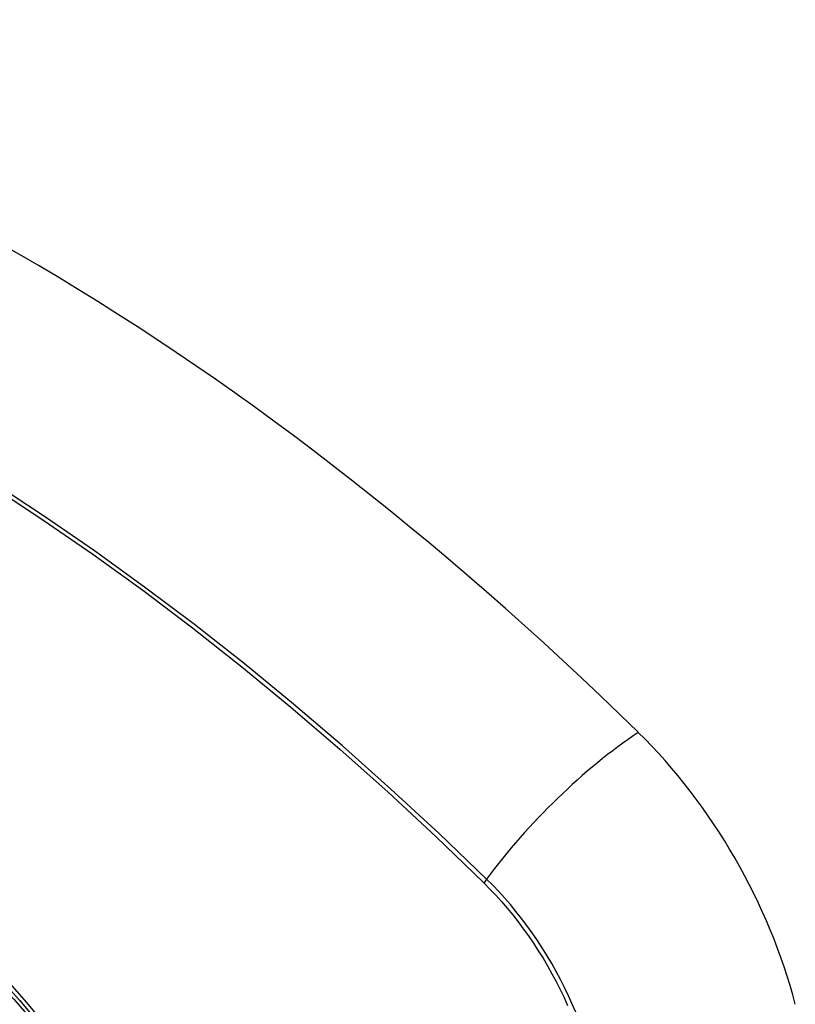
# Model space of a CAD drawing. Header units: inches. Extents: x 484 to 569.5, y 187.4 to 262.6.
# Tile 9 of 99: x 525.247 to 525.627, y 225.51 to 225.992. Entities that reach past the tile are written whole.
import ezdxf

# ---------------------------------------------------------------- set-up
doc = ezdxf.new("R2010")
doc.units = ezdxf.units.IN
doc.header["$MEASUREMENT"] = 0
doc.layers.add('Visible Edges(ANSI)', color=7, linetype='Continuous', lineweight=25)
doc.layers.add('Visible Tangent Edges(ANSI)', color=7, linetype='Continuous', lineweight=25)

msp = doc.modelspace()

# ---------------------------------------------------------------- linework, layer by layer
at = {"layer": 'Visible Edges(ANSI)', "flags": 128}
msp.add_lwpolyline([(525.24676, 225.51188), (525.26514, 225.48983), (525.28255, 225.46666), (525.29896, 225.44241), (525.31424, 225.4173), (525.32829, 225.39148), (525.34101, 225.36514), (525.35232, 225.33843), (525.36216, 225.3115)], dxfattribs=at)
at = {"layer": 'Visible Edges(ANSI)'}
for centre, major_axis, start_param, end_param in [((525.24663, 224.81512), (-0.64835, 1.12588), 5.16346, 5.835982), ((525.14189, 225.31807), (0.15718, -0.27294), 2.362013, 7.062765), ((525.50843, 225.53031), (0.08841, -0.15353), 1.123593, 2.021867)]:
    msp.add_ellipse(centre, major_axis=major_axis, ratio=0.578093, start_param=start_param, end_param=end_param, dxfattribs=at)
msp.add_ellipse((525.13841, 225.31607), major_axis=(-0.15963, 0.2772), ratio=0.578093, dxfattribs=at)
at = {"layer": 'Visible Tangent Edges(ANSI)'}
msp.add_line((525.47389, 225.56973), (525.47422, 225.5694), dxfattribs=at)
at = {"layer": 'Visible Tangent Edges(ANSI)', "flags": 128}
for points in [[(525.23362, 225.76348), (525.25812, 225.74738), (525.2826, 225.7305), (525.30702, 225.71285), (525.33135, 225.69445), (525.35557, 225.67533), (525.37964, 225.6555), (525.40353, 225.635), (525.42722, 225.61385), (525.45068, 225.59209), (525.47389, 225.56973)], [(525.47547, 225.57133), (525.45216, 225.59369), (525.42859, 225.61546), (525.40479, 225.6366), (525.3808, 225.6571), (525.35664, 225.67691), (525.33233, 225.69603), (525.30791, 225.71443), (525.28341, 225.73208), (525.25885, 225.74897), (525.23428, 225.76507)], [(525.26311, 225.4954), (525.25025, 225.51088), (525.23699, 225.52572), (525.22337, 225.53987), (525.20946, 225.55325), (525.19531, 225.56581), (525.18099, 225.5775), (525.16651, 225.58831), (525.15192, 225.5982), (525.13726, 225.60714), (525.12257, 225.6151), (525.10793, 225.62202), (525.09341, 225.6279), (525.07904, 225.63271), (525.06487, 225.63645), (525.05094, 225.63911), (525.03731, 225.64067), (525.024, 225.64113), (525.01109, 225.64049), (524.99864, 225.63875), (524.98668, 225.63594), (524.97523, 225.63206)], [(525.47422, 225.5694), (525.47712, 225.56647), (525.47997, 225.56344), (525.48278, 225.56033), (525.48553, 225.55712), (525.48823, 225.55382), (525.49087, 225.55045), (525.49345, 225.547), (525.49597, 225.54348), (525.49842, 225.5399), (525.5008, 225.53625), (525.5031, 225.53255), (525.50532, 225.52879), (525.50746, 225.52498), (525.50952, 225.52114), (525.51149, 225.51725), (525.51338, 225.51334), (525.51517, 225.5094)], [(525.51915, 225.50609), (525.51743, 225.51014), (525.51561, 225.51417), (525.51369, 225.51818), (525.51168, 225.52215), (525.50957, 225.52609), (525.50738, 225.52998), (525.50511, 225.53383), (525.50275, 225.53761), (525.50032, 225.54134), (525.49781, 225.545), (525.49522, 225.54859), (525.49257, 225.55211), (525.48986, 225.55554), (525.48709, 225.55889), (525.48426, 225.56215), (525.48138, 225.56531), (525.47845, 225.56838), (525.47547, 225.57133)]]:
    msp.add_lwpolyline(points, dxfattribs=at)
at = {"layer": 'Visible Tangent Edges(ANSI)'}
for centre, major_axis, ratio, start_param, end_param in [((525.1409, 225.3175), (-0.17285, 0.30015), 0.578093, 5.049711, 10.658253), ((525.53401, 225.57532), (-0.08267, -0.08436), 0.355706, 4.184098, 5.092458), ((525.14084, 225.31747), (-0.1503, 0.261), 0.578093, 4.099688, 6.899754), ((525.48035, 225.57167), (-0.00685, -0.00707), 0.357498, 5.09062, 5.354327)]:
    msp.add_ellipse(centre, major_axis=major_axis, ratio=ratio, start_param=start_param, end_param=end_param, dxfattribs=at)
for centre, major_axis in [((525.14149, 225.31784), (0.17078, -0.29656)), ((525.13851, 225.31613), (-0.16238, 0.28198)), ((525.13841, 225.31607), (0.16178, -0.28094))]:
    msp.add_ellipse(centre, major_axis=major_axis, ratio=0.578093, dxfattribs=at)

doc.saveas('drawing.dxf')
